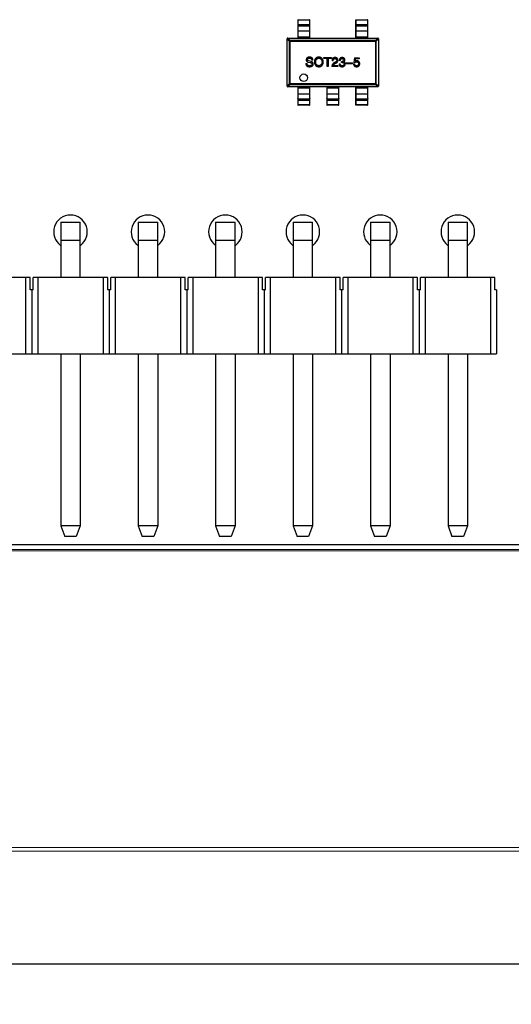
# Model space of a CAD drawing. Header units: inches. Extents: x -39 to 331, y -154 to 45.
# Tile 35 of 120: x 92 to 108, y -109 to -77. Entities that reach past the tile are written whole.
import ezdxf

# ---------------------------------------------------------------- set-up
doc = ezdxf.new("R2010")
doc.units = ezdxf.units.IN
doc.header["$LTSCALE"] = 1.21
doc.header["$MEASUREMENT"] = 0
doc.header["$PDMODE"] = 3
doc.header["$PDSIZE"] = 0.3125
doc.layers.get('0').update_dxf_attribs({"linetype": 'CONTINUOUS'})
doc.layers.get('Defpoints').update_dxf_attribs({"linetype": 'CONTINUOUS'})
doc.layers.add('DIM', color=3, linetype='CONTINUOUS')
doc.styles.get("Standard").update_dxf_attribs({"font": 'txt', "width": 0.8})
doc.dimstyles.get("Standard").update_dxf_attribs({"dimtxt": 0.15625, "dimasz": 0.1875, "dimexe": 0.125, "dimexo": 0.0625, "dimgap": 0.09, "dimtad": 0, "dimtih": 1, "dimtoh": 1, "dimzin": 4, "dimdsep": 46, "dimtxsty": 'Standard', "dimblk": '_FILLED', "dimblk1": '_FILLED', "dimblk2": '_FILLED', "dimcen": 0.09, "dimazin": 1, "dimtp": 0.01, "dimtm": 0.01, "dimtfac": 1, "dimtofl": 0, "dimtmove": 0, "dimatfit": 3, "dimldrblk": '_FILLED', "dimfxl": 1, "dimtolj": 1, "dimtzin": 4, "dimarcsym": 0})

# ---------------------------------------------------------------- blocks, each defined once
blk = doc.blocks.new('_FILLED')
at = {"color": 0, "linetype": 'ByBlock'}
blk.add_solid([(0, 0), (-1, 0.167), (-1, -0.167)], dxfattribs=at)
blk = doc.blocks.new('*D10')
at = {"layer": 'Defpoints', "color": 0}
for p in [(48.559, -90.533), (112.159, -90.533), (112.159, -107.813)]:
    blk.add_point(p, dxfattribs=at)
at = {"layer": 'DIM', "color": 0, "lineweight": -2}
for p, q in [((48.559, -90.596), (48.559, -107.938)), ((112.159, -90.596), (112.159, -107.938)), ((50.059, -107.813), (77.202, -107.813)), ((110.659, -107.813), (83.515, -107.813))]:
    blk.add_line(p, q, dxfattribs=at)
at = {"layer": 'DIM', "color": 0, "lineweight": -2, "xscale": 1.5, "yscale": 1.5, "zscale": 1.5, "rotation": 180}
blk.add_blockref('_FILLED', (48.559, -107.813), dxfattribs=at)
at = {"layer": 'DIM', "color": 0, "lineweight": -2, "xscale": 1.5, "yscale": 1.5, "zscale": 1.5}
blk.add_blockref('_FILLED', (112.159, -107.813), dxfattribs=at)
at = {"layer": 'DIM', "color": 0, "insert": (80.359, -107.813), "char_height": 2, "attachment_point": 5}
blk.add_mtext('\\A1;63.60', dxfattribs=at)

msp = doc.modelspace()

# ---------------------------------------------------------------- linework, layer by layer
at = {"color": 6, "linetype": 'Continuous'}
for p, q in [((101.371, -76.833), (101.371, -77.427)), ((101.371, -76.833), (101.381, -76.833)), ((101.381, -76.823), (101.761, -76.823)), ((101.381, -77.427), (101.381, -76.823)), ((101.381, -76.833), (101.761, -76.833)), ((101.761, -76.823), (101.761, -77.427)), ((101.761, -76.833), (101.771, -76.833)), ((101.771, -77.427), (101.771, -76.833)), ((103.271, -76.833), (103.271, -77.427)), ((103.271, -76.833), (103.281, -76.833)), ((103.281, -76.823), (103.661, -76.823)), ((103.281, -77.427), (103.281, -76.823)), ((103.281, -76.833), (103.661, -76.833)), ((103.661, -76.823), (103.661, -77.427)), ((103.661, -76.833), (103.671, -76.833)), ((103.671, -77.427), (103.671, -76.833)), ((101.381, -76.982), (101.371, -76.983)), ((101.381, -76.982), (101.761, -76.982)), ((101.761, -77.031), (101.381, -77.031)), ((101.761, -77.195), (101.381, -77.195)), ((101.771, -76.983), (101.761, -76.982)), ((103.281, -76.982), (103.271, -76.983)), ((103.281, -76.982), (103.661, -76.982)), ((103.661, -77.031), (103.281, -77.031)), ((103.661, -77.195), (103.281, -77.195)), ((103.671, -76.983), (103.661, -76.982)), ((101.021, -77.451), (101.095, -77.525)), ((101.021, -79.002), (101.021, -77.452)), ((101.046, -77.427), (103.996, -77.427)), ((101.119, -77.501), (101.046, -77.427)), ((103.923, -77.501), (101.119, -77.501)), ((101.119, -78.953), (101.119, -77.501)), ((101.371, -77.388), (101.771, -77.388)), ((103.271, -77.388), (103.671, -77.388)), ((103.997, -77.427), (103.923, -77.501)), ((103.923, -77.501), (103.923, -78.953)), ((103.947, -77.525), (104.021, -77.451)), ((104.021, -77.452), (104.021, -79.002)), ((101.095, -77.525), (103.947, -77.525)), ((101.095, -77.525), (101.095, -78.928)), ((103.947, -78.928), (103.947, -77.525)), ((101.87, -78.148), (101.833, -78.148)), ((102.232, -78.061), (102.475, -78.061)), ((102.232, -78.095), (102.232, -78.061)), ((102.334, -78.095), (102.232, -78.095)), ((102.334, -78.361), (102.334, -78.095)), ((102.475, -78.095), (102.373, -78.095)), ((102.373, -78.095), (102.373, -78.361)), ((102.475, -78.061), (102.475, -78.095)), ((102.769, -78.162), (102.733, -78.162)), ((103.235, -78.072), (103.214, -78.231)), ((103.235, -78.072), (103.388, -78.072)), ((103.252, -78.189), (103.263, -78.108)), ((103.388, -78.108), (103.263, -78.108)), ((103.388, -78.072), (103.388, -78.108)), ((101.639, -78.264), (101.679, -78.264)), ((101.713, -78.217), (101.775, -78.23)), ((101.811, -78.197), (101.726, -78.177)), ((102.373, -78.361), (102.334, -78.361)), ((102.691, -78.361), (102.49, -78.361)), ((102.534, -78.172), (102.496, -78.172)), ((102.531, -78.326), (102.691, -78.326)), ((102.598, -78.221), (102.559, -78.244)), ((102.58, -78.271), (102.611, -78.253)), ((102.691, -78.326), (102.691, -78.361)), ((102.726, -78.271), (102.764, -78.271)), ((102.805, -78.194), (102.825, -78.194)), ((102.805, -78.225), (102.805, -78.194)), ((102.823, -78.225), (102.805, -78.225)), ((102.882, -78.205), (102.882, -78.207)), ((102.961, -78.24), (103.172, -78.24)), ((102.961, -78.271), (102.961, -78.24)), ((103.172, -78.271), (102.961, -78.271)), ((103.172, -78.24), (103.172, -78.271)), ((103.203, -78.287), (103.24, -78.287)), ((103.214, -78.231), (103.245, -78.233)), ((101.095, -78.928), (101.021, -79.002)), ((101.046, -79.027), (101.119, -78.953)), ((103.996, -79.027), (101.046, -79.027)), ((103.947, -78.928), (101.095, -78.928)), ((101.119, -78.953), (103.923, -78.953)), ((101.371, -79.027), (101.371, -79.62)), ((101.771, -79.066), (101.371, -79.066)), ((101.381, -79.63), (101.381, -79.027)), ((101.761, -79.027), (101.761, -79.63)), ((101.771, -79.62), (101.771, -79.027)), ((102.321, -79.027), (102.321, -79.62)), ((102.721, -79.066), (102.321, -79.066)), ((102.331, -79.63), (102.331, -79.027)), ((102.711, -79.027), (102.711, -79.63)), ((102.721, -79.62), (102.721, -79.027)), ((103.271, -79.027), (103.271, -79.62)), ((103.671, -79.066), (103.271, -79.066)), ((103.281, -79.63), (103.281, -79.027)), ((103.661, -79.027), (103.661, -79.63)), ((103.671, -79.62), (103.671, -79.027)), ((103.923, -78.953), (103.997, -79.027)), ((104.021, -79.002), (103.947, -78.928)), ((101.381, -79.258), (101.761, -79.258)), ((101.381, -79.422), (101.761, -79.422)), ((102.331, -79.258), (102.711, -79.258)), ((102.331, -79.422), (102.711, -79.422)), ((103.281, -79.258), (103.661, -79.258)), ((103.281, -79.422), (103.661, -79.422)), ((101.371, -79.471), (101.381, -79.471)), ((101.381, -79.621), (101.371, -79.62)), ((101.761, -79.471), (101.381, -79.471)), ((101.761, -79.621), (101.381, -79.621)), ((101.761, -79.63), (101.381, -79.63)), ((101.761, -79.471), (101.771, -79.471)), ((101.771, -79.62), (101.761, -79.621)), ((102.321, -79.471), (102.331, -79.471)), ((102.331, -79.621), (102.321, -79.62)), ((102.711, -79.471), (102.331, -79.471)), ((102.711, -79.621), (102.331, -79.621)), ((102.711, -79.63), (102.331, -79.63)), ((102.711, -79.471), (102.721, -79.471)), ((102.721, -79.62), (102.711, -79.621)), ((103.271, -79.471), (103.281, -79.471)), ((103.281, -79.621), (103.271, -79.62)), ((103.661, -79.471), (103.281, -79.471)), ((103.661, -79.621), (103.281, -79.621)), ((103.661, -79.63), (103.281, -79.63)), ((103.661, -79.471), (103.671, -79.471)), ((103.671, -79.62), (103.661, -79.621)), ((93.599, -83.463), (94.239, -83.463)), ((93.599, -83.463), (93.599, -85.283)), ((94.239, -85.283), (94.239, -83.463)), ((96.139, -83.463), (96.779, -83.463)), ((96.139, -83.463), (96.139, -85.283)), ((96.779, -85.283), (96.779, -83.463)), ((98.679, -83.463), (99.319, -83.463)), ((98.679, -83.463), (98.679, -85.283)), ((99.319, -85.283), (99.319, -83.463)), ((101.219, -83.463), (101.859, -83.463)), ((101.219, -83.463), (101.219, -85.283)), ((101.859, -85.283), (101.859, -83.463)), ((103.759, -83.463), (104.399, -83.463)), ((103.759, -83.463), (103.759, -85.283)), ((104.399, -85.283), (104.399, -83.463)), ((106.299, -83.463), (106.939, -83.463)), ((106.299, -83.463), (106.299, -85.283)), ((106.939, -85.283), (106.939, -83.463)), ((94.239, -84.063), (93.599, -84.063)), ((96.779, -84.063), (96.139, -84.063)), ((99.319, -84.063), (98.679, -84.063)), ((101.859, -84.063), (101.219, -84.063)), ((104.399, -84.063), (103.759, -84.063)), ((106.939, -84.063), (106.299, -84.063)), ((92.599, -85.283), (90.159, -85.283)), ((92.449, -85.283), (92.449, -87.783)), ((92.599, -85.683), (92.599, -85.283)), ((95.139, -85.283), (92.699, -85.283)), ((92.699, -85.683), (92.699, -85.283)), ((92.849, -85.283), (92.849, -87.783)), ((94.989, -85.283), (94.989, -87.783)), ((95.139, -85.683), (95.139, -85.283)), ((97.679, -85.283), (95.239, -85.283)), ((95.239, -85.683), (95.239, -85.283)), ((95.389, -85.283), (95.389, -87.783)), ((97.529, -85.283), (97.529, -87.783)), ((97.679, -85.683), (97.679, -85.283)), ((100.219, -85.283), (97.779, -85.283)), ((97.779, -85.683), (97.779, -85.283)), ((97.929, -85.283), (97.929, -87.783)), ((100.069, -85.283), (100.069, -87.783)), ((100.219, -85.683), (100.219, -85.283)), ((102.759, -85.283), (100.319, -85.283)), ((100.319, -85.683), (100.319, -85.283)), ((100.469, -85.283), (100.469, -87.783)), ((102.609, -85.283), (102.609, -87.783)), ((102.759, -85.683), (102.759, -85.283)), ((105.299, -85.283), (102.859, -85.283)), ((102.859, -85.683), (102.859, -85.283)), ((103.009, -85.283), (103.009, -87.783)), ((105.149, -85.283), (105.149, -87.783)), ((105.299, -85.683), (105.299, -85.283)), ((107.839, -85.283), (105.399, -85.283)), ((105.399, -85.683), (105.399, -85.283)), ((105.549, -85.283), (105.549, -87.783)), ((107.689, -85.283), (107.689, -87.783)), ((107.839, -85.683), (107.839, -85.283)), ((92.699, -85.683), (92.599, -85.683)), ((92.649, -85.683), (92.649, -87.783)), ((95.239, -85.683), (95.139, -85.683)), ((95.189, -85.683), (95.189, -87.783)), ((97.779, -85.683), (97.679, -85.683)), ((97.729, -85.683), (97.729, -87.783)), ((100.319, -85.683), (100.219, -85.683)), ((100.269, -85.683), (100.269, -87.783)), ((102.859, -85.683), (102.759, -85.683)), ((102.809, -85.683), (102.809, -87.783)), ((105.399, -85.683), (105.299, -85.683)), ((105.349, -85.683), (105.349, -87.783)), ((107.889, -85.683), (107.839, -85.683)), ((107.889, -85.683), (107.889, -87.783)), ((77.409, -87.783), (107.889, -87.783)), ((93.599, -87.783), (93.599, -93.433)), ((94.239, -87.783), (94.239, -93.433)), ((96.139, -87.783), (96.139, -93.433)), ((96.779, -87.783), (96.779, -93.433)), ((98.679, -87.783), (98.679, -93.433)), ((99.319, -87.783), (99.319, -93.433)), ((101.219, -87.783), (101.219, -93.433)), ((101.859, -87.783), (101.859, -93.433)), ((103.759, -87.783), (103.759, -93.433)), ((104.399, -87.783), (104.399, -93.433)), ((106.299, -87.783), (106.299, -93.433)), ((106.939, -87.783), (106.939, -93.433)), ((94.239, -93.433), (93.599, -93.433)), ((93.599, -93.433), (93.729, -93.783)), ((94.239, -93.433), (94.109, -93.783)), ((96.779, -93.433), (96.139, -93.433)), ((96.139, -93.433), (96.269, -93.783)), ((96.779, -93.433), (96.649, -93.783)), ((99.319, -93.433), (98.679, -93.433)), ((98.679, -93.433), (98.809, -93.783)), ((99.319, -93.433), (99.189, -93.783)), ((101.859, -93.433), (101.219, -93.433)), ((101.219, -93.433), (101.349, -93.783)), ((101.859, -93.433), (101.729, -93.783)), ((104.399, -93.433), (103.759, -93.433)), ((103.759, -93.433), (103.889, -93.783)), ((104.399, -93.433), (104.269, -93.783)), ((106.939, -93.433), (106.299, -93.433)), ((106.299, -93.433), (106.429, -93.783)), ((106.939, -93.433), (106.809, -93.783)), ((94.109, -93.783), (93.729, -93.783)), ((96.649, -93.783), (96.269, -93.783)), ((99.189, -93.783), (98.809, -93.783)), ((101.729, -93.783), (101.349, -93.783)), ((104.269, -93.783), (103.889, -93.783)), ((106.809, -93.783), (106.429, -93.783))]:
    msp.add_line(p, q, dxfattribs=at)
at = {"color": 7, "linetype": 'Continuous'}
for p, q in [((28.653, -94.197), (128.153, -94.255)), ((128.125, -94.227), (28.681, -94.169)), ((28.959, -94.033), (127.759, -94.045)), ((128.147, -104.005), (28.647, -103.947)), ((128.261, -104.119), (28.533, -104.061))]:
    msp.add_line(p, q, dxfattribs=at)
at = {"color": 6, "linetype": 'Continuous'}
msp.add_circle((101.569, -78.728), 0.125, dxfattribs=at)
for centre, radius, start, end in [((101.381, -76.833), 0.01, 90, 180), ((101.761, -76.833), 0.01, 0, 90), ((103.281, -76.833), 0.01, 90, 180), ((103.661, -76.833), 0.01, 0, 90), ((101.046, -77.452), 0.025, 90, 180), ((103.996, -77.452), 0.025, 0, 90), ((101.046, -79.002), 0.025, 180, 270), ((103.996, -79.002), 0.025, 270, 0), ((101.381, -79.62), 0.01, 180, 270), ((101.761, -79.62), 0.01, 270, 0), ((102.331, -79.62), 0.01, 180, 270), ((102.711, -79.62), 0.01, 270, 0), ((103.281, -79.62), 0.01, 180, 270), ((103.661, -79.62), 0.01, 270, 0), ((93.919, -83.783), 0.55, 306.3136, 233.6684), ((96.459, -83.783), 0.55, 306.3136, 233.6684), ((98.999, -83.783), 0.55, 306.3136, 233.6684), ((101.539, -83.783), 0.55, 306.3136, 233.6684), ((104.079, -83.783), 0.55, 306.3136, 233.6684), ((106.619, -83.783), 0.55, 306.3136, 233.6684)]:
    msp.add_arc(centre, radius, start, end, dxfattribs=at)
for points, knots in [([(101.371, -77.04), (101.371, -77.039), (101.372, -77.037), (101.374, -77.034), (101.377, -77.032), (101.38, -77.031), (101.381, -77.031)], [0, 0, 0, 0, 0.242809, 0.48985, 0.742832, 1, 1, 1, 1]), ([(101.381, -77.195), (101.38, -77.195), (101.377, -77.196), (101.374, -77.198), (101.372, -77.201), (101.371, -77.203), (101.371, -77.205)], [0, 0, 0, 0, 0.257168, 0.51015, 0.757191, 1, 1, 1, 1]), ([(101.761, -77.031), (101.762, -77.031), (101.765, -77.032), (101.768, -77.034), (101.771, -77.037), (101.771, -77.039), (101.771, -77.04)], [0, 0, 0, 0, 0.257168, 0.51015, 0.757191, 1, 1, 1, 1]), ([(101.771, -77.205), (101.771, -77.203), (101.771, -77.201), (101.768, -77.198), (101.765, -77.196), (101.762, -77.195), (101.761, -77.195)], [0, 0, 0, 0, 0.242809, 0.48985, 0.742832, 1, 1, 1, 1]), ([(103.271, -77.04), (103.271, -77.039), (103.272, -77.037), (103.274, -77.034), (103.277, -77.032), (103.28, -77.031), (103.281, -77.031)], [0, 0, 0, 0, 0.242809, 0.48985, 0.742832, 1, 1, 1, 1]), ([(103.281, -77.195), (103.28, -77.195), (103.277, -77.196), (103.274, -77.198), (103.272, -77.201), (103.271, -77.203), (103.271, -77.205)], [0, 0, 0, 0, 0.257168, 0.51015, 0.757191, 1, 1, 1, 1]), ([(103.661, -77.031), (103.662, -77.031), (103.665, -77.032), (103.668, -77.034), (103.671, -77.037), (103.671, -77.039), (103.671, -77.04)], [0, 0, 0, 0, 0.257168, 0.51015, 0.757191, 1, 1, 1, 1]), ([(103.671, -77.205), (103.671, -77.203), (103.671, -77.201), (103.668, -77.198), (103.665, -77.196), (103.662, -77.195), (103.661, -77.195)], [0, 0, 0, 0, 0.242809, 0.48985, 0.742832, 1, 1, 1, 1]), ([(101.119, -77.501), (101.116, -77.501), (101.11, -77.502), (101.102, -77.508), (101.096, -77.516), (101.095, -77.522), (101.095, -77.525)], [0, 0, 0, 0, 0.248875, 0.5, 0.751125, 1, 1, 1, 1]), ([(103.947, -77.525), (103.947, -77.522), (103.946, -77.516), (103.94, -77.508), (103.932, -77.502), (103.926, -77.501), (103.923, -77.501)], [0, 0, 0, 0, 0.248875, 0.5, 0.751125, 1, 1, 1, 1]), ([(101.754, -78.053), (101.75, -78.053), (101.742, -78.053), (101.731, -78.055), (101.72, -78.057), (101.71, -78.059), (101.701, -78.063), (101.692, -78.067), (101.685, -78.072), (101.678, -78.077), (101.671, -78.083), (101.666, -78.09), (101.661, -78.097), (101.657, -78.106), (101.654, -78.114), (101.652, -78.124), (101.65, -78.134), (101.649, -78.141), (101.649, -78.144)], [0, 0, 0, 0, 0.077604, 0.150579, 0.220083, 0.285578, 0.347594, 0.407359, 0.464757, 0.520774, 0.5761, 0.631449, 0.687327, 0.744836, 0.804268, 0.865895, 0.931164, 1, 1, 1, 1]), ([(101.649, -78.144), (101.649, -78.147), (101.649, -78.151), (101.65, -78.157), (101.651, -78.163), (101.653, -78.169), (101.655, -78.175), (101.658, -78.18), (101.661, -78.185), (101.665, -78.19), (101.669, -78.194), (101.674, -78.198), (101.679, -78.202), (101.685, -78.205), (101.691, -78.209), (101.698, -78.212), (101.705, -78.214), (101.71, -78.216), (101.713, -78.217)], [0, 0, 0, 0, 0.063238, 0.123934, 0.183175, 0.240763, 0.297716, 0.35399, 0.41043, 0.466931, 0.525151, 0.585145, 0.647083, 0.711121, 0.778546, 0.84866, 0.922421, 1, 1, 1, 1]), ([(101.69, -78.14), (101.69, -78.137), (101.69, -78.133), (101.691, -78.128), (101.692, -78.122), (101.694, -78.117), (101.696, -78.113), (101.699, -78.108), (101.703, -78.104), (101.707, -78.101), (101.711, -78.098), (101.716, -78.095), (101.722, -78.093), (101.728, -78.091), (101.735, -78.089), (101.742, -78.088), (101.749, -78.087), (101.755, -78.087), (101.757, -78.087)], [0, 0, 0, 0, 0.06343, 0.124222, 0.181144, 0.236526, 0.290131, 0.343393, 0.396288, 0.450954, 0.506479, 0.565175, 0.627059, 0.692946, 0.76251, 0.836996, 0.915797, 1, 1, 1, 1]), ([(101.726, -78.177), (101.723, -78.177), (101.718, -78.176), (101.71, -78.173), (101.704, -78.17), (101.699, -78.166), (101.695, -78.16), (101.692, -78.154), (101.69, -78.147), (101.69, -78.142), (101.69, -78.14)], [0, 0, 0, 0, 0.148023, 0.281917, 0.403558, 0.517739, 0.629599, 0.744162, 0.865862, 1, 1, 1, 1]), ([(101.87, -78.148), (101.87, -78.144), (101.87, -78.136), (101.868, -78.126), (101.865, -78.116), (101.862, -78.106), (101.858, -78.098), (101.853, -78.09), (101.847, -78.083), (101.84, -78.076), (101.832, -78.071), (101.823, -78.066), (101.814, -78.062), (101.803, -78.058), (101.792, -78.056), (101.78, -78.054), (101.767, -78.053), (101.759, -78.053), (101.754, -78.053)], [0, 0, 0, 0, 0.067746, 0.131468, 0.192012, 0.249947, 0.305924, 0.360562, 0.415062, 0.46941, 0.524967, 0.582613, 0.642659, 0.706195, 0.77304, 0.844305, 0.919608, 1, 1, 1, 1]), ([(101.757, -78.087), (101.76, -78.087), (101.766, -78.088), (101.774, -78.089), (101.782, -78.09), (101.789, -78.092), (101.796, -78.094), (101.802, -78.097), (101.807, -78.1), (101.812, -78.104), (101.817, -78.108), (101.821, -78.112), (101.824, -78.117), (101.827, -78.122), (101.829, -78.128), (101.831, -78.134), (101.832, -78.141), (101.832, -78.145), (101.833, -78.148)], [0, 0, 0, 0, 0.080942, 0.15724, 0.229821, 0.297692, 0.36242, 0.423911, 0.482196, 0.539298, 0.594482, 0.64892, 0.70322, 0.758404, 0.815258, 0.874182, 0.93522, 1, 1, 1, 1]), ([(102.063, -78.053), (102.058, -78.053), (102.047, -78.053), (102.031, -78.056), (102.016, -78.059), (102.002, -78.064), (101.989, -78.069), (101.977, -78.076), (101.966, -78.084), (101.956, -78.094), (101.948, -78.105), (101.94, -78.116), (101.933, -78.129), (101.928, -78.143), (101.923, -78.159), (101.92, -78.175), (101.917, -78.193), (101.916, -78.205), (101.916, -78.212)], [0, 0, 0, 0, 0.069152, 0.134813, 0.197211, 0.256568, 0.314021, 0.370015, 0.425333, 0.480469, 0.536197, 0.593559, 0.65308, 0.715045, 0.780396, 0.8495, 0.922535, 1, 1, 1, 1]), ([(101.958, -78.212), (101.959, -78.207), (101.959, -78.197), (101.961, -78.184), (101.963, -78.171), (101.966, -78.159), (101.97, -78.148), (101.975, -78.138), (101.981, -78.129), (101.987, -78.121), (101.994, -78.113), (102.002, -78.107), (102.01, -78.101), (102.019, -78.097), (102.029, -78.093), (102.04, -78.09), (102.051, -78.088), (102.059, -78.087), (102.063, -78.087)], [0, 0, 0, 0, 0.079527, 0.154518, 0.225493, 0.292262, 0.355914, 0.416367, 0.47473, 0.531171, 0.586124, 0.640791, 0.696133, 0.751962, 0.809861, 0.870342, 0.93333, 1, 1, 1, 1]), ([(102.209, -78.212), (102.209, -78.205), (102.208, -78.193), (102.205, -78.176), (102.201, -78.159), (102.197, -78.144), (102.191, -78.13), (102.184, -78.117), (102.177, -78.105), (102.168, -78.095), (102.158, -78.085), (102.148, -78.077), (102.136, -78.07), (102.123, -78.064), (102.11, -78.059), (102.095, -78.056), (102.08, -78.054), (102.069, -78.053), (102.063, -78.053)], [0, 0, 0, 0, 0.077567, 0.150676, 0.219857, 0.285465, 0.347921, 0.407823, 0.465422, 0.52175, 0.577087, 0.632521, 0.688224, 0.745558, 0.804966, 0.866649, 0.931596, 1, 1, 1, 1]), ([(102.063, -78.087), (102.067, -78.087), (102.075, -78.088), (102.086, -78.09), (102.097, -78.093), (102.107, -78.097), (102.116, -78.102), (102.124, -78.108), (102.132, -78.114), (102.139, -78.121), (102.145, -78.13), (102.151, -78.139), (102.155, -78.149), (102.159, -78.16), (102.163, -78.172), (102.165, -78.184), (102.167, -78.198), (102.168, -78.207), (102.168, -78.212)], [0, 0, 0, 0, 0.066185, 0.128757, 0.188826, 0.247016, 0.303201, 0.358331, 0.413554, 0.469092, 0.525618, 0.584057, 0.64487, 0.708721, 0.775674, 0.846303, 0.920903, 1, 1, 1, 1]), ([(102.598, -78.066), (102.594, -78.066), (102.586, -78.066), (102.575, -78.068), (102.564, -78.07), (102.554, -78.073), (102.545, -78.077), (102.537, -78.082), (102.529, -78.088), (102.522, -78.094), (102.516, -78.101), (102.511, -78.109), (102.507, -78.118), (102.503, -78.127), (102.5, -78.137), (102.498, -78.148), (102.497, -78.16), (102.496, -78.168), (102.496, -78.172)], [0, 0, 0, 0, 0.07282, 0.141057, 0.2062, 0.267672, 0.326735, 0.383519, 0.439188, 0.494454, 0.549628, 0.605958, 0.66397, 0.72402, 0.787502, 0.854127, 0.925065, 1, 1, 1, 1]), ([(102.534, -78.172), (102.534, -78.169), (102.534, -78.164), (102.535, -78.156), (102.536, -78.148), (102.538, -78.141), (102.54, -78.134), (102.543, -78.128), (102.546, -78.123), (102.55, -78.118), (102.553, -78.114), (102.558, -78.11), (102.563, -78.107), (102.568, -78.105), (102.574, -78.103), (102.58, -78.101), (102.586, -78.1), (102.591, -78.1), (102.593, -78.1)], [0, 0, 0, 0, 0.082594, 0.15978, 0.232961, 0.301462, 0.365595, 0.426678, 0.484662, 0.540809, 0.595146, 0.648401, 0.702272, 0.757102, 0.813447, 0.872233, 0.934055, 1, 1, 1, 1]), ([(102.593, -78.1), (102.595, -78.1), (102.6, -78.101), (102.606, -78.101), (102.612, -78.102), (102.618, -78.104), (102.623, -78.106), (102.627, -78.108), (102.632, -78.111), (102.636, -78.114), (102.639, -78.118), (102.642, -78.121), (102.645, -78.126), (102.647, -78.13), (102.649, -78.135), (102.651, -78.141), (102.652, -78.147), (102.652, -78.151), (102.652, -78.153)], [0, 0, 0, 0, 0.076112, 0.148436, 0.216883, 0.281466, 0.34298, 0.402356, 0.459881, 0.51546, 0.571111, 0.62658, 0.683162, 0.741007, 0.801404, 0.863825, 0.930544, 1, 1, 1, 1]), ([(102.691, -78.154), (102.691, -78.151), (102.691, -78.144), (102.689, -78.135), (102.687, -78.126), (102.684, -78.117), (102.68, -78.11), (102.676, -78.103), (102.671, -78.096), (102.666, -78.09), (102.659, -78.085), (102.653, -78.08), (102.645, -78.076), (102.637, -78.073), (102.628, -78.07), (102.619, -78.068), (102.609, -78.067), (102.602, -78.066), (102.598, -78.066)], [0, 0, 0, 0, 0.070688, 0.137741, 0.201612, 0.262778, 0.321223, 0.378455, 0.434411, 0.490146, 0.546362, 0.603392, 0.662208, 0.723401, 0.787372, 0.85442, 0.925153, 1, 1, 1, 1]), ([(102.652, -78.153), (102.652, -78.154), (102.652, -78.157), (102.652, -78.162), (102.651, -78.167), (102.65, -78.172), (102.648, -78.176), (102.646, -78.181), (102.643, -78.185), (102.64, -78.19), (102.637, -78.194), (102.632, -78.198), (102.628, -78.202), (102.623, -78.206), (102.617, -78.21), (102.611, -78.214), (102.605, -78.218), (102.6, -78.22), (102.598, -78.221)], [0, 0, 0, 0, 0.052237, 0.103888, 0.155485, 0.207395, 0.259864, 0.31356, 0.369176, 0.4266, 0.486836, 0.550048, 0.61567, 0.685271, 0.75824, 0.834614, 0.915635, 1, 1, 1, 1]), ([(102.611, -78.253), (102.614, -78.251), (102.621, -78.248), (102.631, -78.243), (102.639, -78.238), (102.647, -78.233), (102.655, -78.227), (102.662, -78.221), (102.668, -78.215), (102.673, -78.209), (102.678, -78.203), (102.682, -78.197), (102.685, -78.19), (102.688, -78.183), (102.69, -78.176), (102.691, -78.169), (102.692, -78.162), (102.691, -78.157), (102.691, -78.154)], [0, 0, 0, 0, 0.082731, 0.161257, 0.236138, 0.307554, 0.375712, 0.440848, 0.502916, 0.562567, 0.619798, 0.675716, 0.73039, 0.78386, 0.837315, 0.890547, 0.944917, 1, 1, 1, 1]), ([(102.828, -78.066), (102.824, -78.066), (102.817, -78.066), (102.806, -78.068), (102.796, -78.069), (102.787, -78.072), (102.778, -78.076), (102.771, -78.08), (102.764, -78.085), (102.757, -78.091), (102.752, -78.097), (102.747, -78.104), (102.743, -78.112), (102.739, -78.121), (102.736, -78.13), (102.734, -78.14), (102.733, -78.151), (102.733, -78.159), (102.733, -78.162)], [0, 0, 0, 0, 0.073232, 0.142595, 0.207997, 0.270074, 0.329156, 0.386529, 0.441846, 0.496976, 0.551877, 0.607941, 0.665637, 0.725446, 0.788542, 0.855101, 0.925196, 1, 1, 1, 1]), ([(102.769, -78.162), (102.769, -78.16), (102.769, -78.155), (102.77, -78.148), (102.771, -78.141), (102.773, -78.135), (102.775, -78.13), (102.778, -78.125), (102.781, -78.12), (102.784, -78.116), (102.788, -78.112), (102.792, -78.109), (102.797, -78.106), (102.802, -78.104), (102.807, -78.102), (102.813, -78.101), (102.82, -78.1), (102.824, -78.1), (102.826, -78.1)], [0, 0, 0, 0, 0.078134, 0.15164, 0.221358, 0.286689, 0.348614, 0.407697, 0.464247, 0.520153, 0.574432, 0.629291, 0.684538, 0.742032, 0.801329, 0.863637, 0.930123, 1, 1, 1, 1]), ([(102.88, -78.146), (102.88, -78.148), (102.88, -78.152), (102.879, -78.157), (102.878, -78.162), (102.876, -78.166), (102.874, -78.17), (102.872, -78.174), (102.869, -78.178), (102.866, -78.181), (102.862, -78.184), (102.858, -78.186), (102.853, -78.188), (102.848, -78.19), (102.843, -78.192), (102.837, -78.193), (102.831, -78.193), (102.827, -78.194), (102.825, -78.194)], [0, 0, 0, 0, 0.067741, 0.131599, 0.192143, 0.249977, 0.306453, 0.361639, 0.416449, 0.471489, 0.527582, 0.584873, 0.644974, 0.70814, 0.77492, 0.845909, 0.920585, 1, 1, 1, 1]), ([(102.826, -78.1), (102.828, -78.1), (102.832, -78.1), (102.838, -78.101), (102.844, -78.102), (102.849, -78.104), (102.853, -78.105), (102.858, -78.107), (102.862, -78.11), (102.865, -78.112), (102.868, -78.115), (102.871, -78.119), (102.874, -78.123), (102.876, -78.127), (102.877, -78.131), (102.879, -78.136), (102.88, -78.141), (102.88, -78.144), (102.88, -78.146)], [0, 0, 0, 0, 0.078051, 0.151197, 0.220412, 0.286742, 0.34933, 0.409464, 0.467368, 0.52298, 0.578639, 0.633998, 0.690142, 0.746855, 0.805868, 0.867776, 0.932345, 1, 1, 1, 1]), ([(102.918, -78.143), (102.918, -78.14), (102.917, -78.134), (102.916, -78.126), (102.913, -78.118), (102.911, -78.11), (102.907, -78.104), (102.903, -78.097), (102.898, -78.092), (102.893, -78.087), (102.887, -78.082), (102.88, -78.078), (102.873, -78.075), (102.865, -78.072), (102.857, -78.069), (102.848, -78.068), (102.838, -78.066), (102.831, -78.066), (102.828, -78.066)], [0, 0, 0, 0, 0.067521, 0.132139, 0.193339, 0.252064, 0.309083, 0.364848, 0.420021, 0.475612, 0.532002, 0.589602, 0.649896, 0.712634, 0.778603, 0.848416, 0.922155, 1, 1, 1, 1]), ([(102.882, -78.205), (102.885, -78.204), (102.89, -78.201), (102.898, -78.195), (102.904, -78.189), (102.909, -78.181), (102.913, -78.173), (102.916, -78.164), (102.918, -78.154), (102.918, -78.146), (102.918, -78.143)], [0, 0, 0, 0, 0.125227, 0.244792, 0.361427, 0.478215, 0.59667, 0.722058, 0.856314, 1, 1, 1, 1]), ([(101.639, -78.264), (101.639, -78.268), (101.639, -78.276), (101.64, -78.288), (101.643, -78.298), (101.646, -78.308), (101.65, -78.317), (101.656, -78.326), (101.663, -78.333), (101.668, -78.337), (101.67, -78.34)], [0, 0, 0, 0, 0.144278, 0.280018, 0.408467, 0.530887, 0.648749, 0.76463, 0.881475, 1, 1, 1, 1]), ([(101.67, -78.34), (101.673, -78.342), (101.677, -78.346), (101.686, -78.351), (101.695, -78.356), (101.706, -78.359), (101.718, -78.362), (101.731, -78.364), (101.745, -78.366), (101.755, -78.366), (101.761, -78.366)], [0, 0, 0, 0, 0.09804, 0.200818, 0.309803, 0.427378, 0.554601, 0.691373, 0.839613, 1, 1, 1, 1]), ([(101.761, -78.335), (101.757, -78.334), (101.751, -78.334), (101.742, -78.333), (101.733, -78.332), (101.725, -78.33), (101.718, -78.327), (101.711, -78.324), (101.705, -78.32), (101.7, -78.316), (101.695, -78.312), (101.691, -78.306), (101.687, -78.301), (101.684, -78.294), (101.682, -78.287), (101.68, -78.28), (101.679, -78.272), (101.679, -78.267), (101.679, -78.264)], [0, 0, 0, 0, 0.079335, 0.15404, 0.224955, 0.291021, 0.353982, 0.414027, 0.47178, 0.527247, 0.581879, 0.636096, 0.691322, 0.747597, 0.806328, 0.867466, 0.932039, 1, 1, 1, 1]), ([(101.761, -78.366), (101.765, -78.366), (101.774, -78.365), (101.788, -78.364), (101.8, -78.362), (101.811, -78.359), (101.822, -78.356), (101.832, -78.352), (101.84, -78.348), (101.848, -78.343), (101.855, -78.337), (101.861, -78.33), (101.866, -78.323), (101.871, -78.316), (101.874, -78.307), (101.877, -78.298), (101.878, -78.289), (101.878, -78.282), (101.879, -78.279)], [0, 0, 0, 0, 0.08539, 0.165926, 0.241159, 0.312046, 0.378904, 0.441563, 0.500906, 0.55769, 0.612, 0.665045, 0.717904, 0.770385, 0.824307, 0.880048, 0.938483, 1, 1, 1, 1]), ([(101.841, -78.284), (101.841, -78.286), (101.841, -78.29), (101.839, -78.295), (101.838, -78.301), (101.835, -78.305), (101.832, -78.31), (101.829, -78.314), (101.825, -78.318), (101.82, -78.321), (101.815, -78.324), (101.809, -78.327), (101.802, -78.329), (101.795, -78.331), (101.787, -78.332), (101.779, -78.334), (101.77, -78.334), (101.764, -78.335), (101.761, -78.335)], [0, 0, 0, 0, 0.05617, 0.109836, 0.161504, 0.212099, 0.262487, 0.313111, 0.36568, 0.419737, 0.477556, 0.53817, 0.603387, 0.672532, 0.746929, 0.825941, 0.910245, 1, 1, 1, 1]), ([(101.775, -78.23), (101.778, -78.23), (101.784, -78.231), (101.792, -78.233), (101.799, -78.235), (101.806, -78.238), (101.813, -78.24), (101.818, -78.243), (101.823, -78.246), (101.828, -78.25), (101.832, -78.253), (101.835, -78.257), (101.837, -78.261), (101.839, -78.265), (101.841, -78.269), (101.841, -78.274), (101.841, -78.279), (101.841, -78.282), (101.841, -78.284)], [0, 0, 0, 0, 0.0932, 0.181198, 0.26306, 0.339627, 0.41092, 0.477479, 0.538825, 0.596824, 0.650619, 0.702235, 0.751666, 0.79967, 0.847759, 0.896274, 0.946739, 1, 1, 1, 1]), ([(101.879, -78.279), (101.879, -78.276), (101.878, -78.271), (101.878, -78.263), (101.876, -78.256), (101.874, -78.249), (101.872, -78.243), (101.869, -78.237), (101.866, -78.231), (101.862, -78.225), (101.857, -78.221), (101.852, -78.216), (101.847, -78.212), (101.841, -78.208), (101.834, -78.205), (101.827, -78.202), (101.819, -78.199), (101.814, -78.198), (101.811, -78.197)], [0, 0, 0, 0, 0.069111, 0.134881, 0.198727, 0.259407, 0.319007, 0.377056, 0.434317, 0.491571, 0.548636, 0.606792, 0.666243, 0.727818, 0.791484, 0.858071, 0.927249, 1, 1, 1, 1]), ([(101.916, -78.212), (101.916, -78.218), (101.917, -78.229), (101.92, -78.246), (101.924, -78.262), (101.928, -78.277), (101.934, -78.291), (101.941, -78.303), (101.949, -78.315), (101.957, -78.325), (101.967, -78.334), (101.978, -78.342), (101.99, -78.349), (102.002, -78.355), (102.016, -78.359), (102.031, -78.363), (102.047, -78.365), (102.058, -78.365), (102.063, -78.366)], [0, 0, 0, 0, 0.075921, 0.147605, 0.21565, 0.280144, 0.341762, 0.400894, 0.458022, 0.514147, 0.569605, 0.625256, 0.681857, 0.740217, 0.800617, 0.86368, 0.930079, 1, 1, 1, 1]), ([(102.063, -78.333), (102.059, -78.333), (102.051, -78.332), (102.04, -78.33), (102.029, -78.327), (102.019, -78.324), (102.01, -78.319), (102.002, -78.314), (101.994, -78.307), (101.987, -78.3), (101.981, -78.292), (101.975, -78.283), (101.971, -78.273), (101.966, -78.263), (101.963, -78.251), (101.961, -78.239), (101.959, -78.226), (101.959, -78.216), (101.958, -78.212)], [0, 0, 0, 0, 0.06765, 0.131591, 0.192902, 0.251442, 0.307964, 0.363592, 0.418442, 0.47374, 0.529963, 0.587768, 0.647917, 0.710953, 0.777434, 0.847168, 0.921622, 1, 1, 1, 1]), ([(102.063, -78.366), (102.069, -78.365), (102.08, -78.365), (102.095, -78.363), (102.11, -78.359), (102.123, -78.355), (102.136, -78.349), (102.148, -78.342), (102.158, -78.334), (102.168, -78.325), (102.177, -78.315), (102.184, -78.303), (102.191, -78.291), (102.197, -78.277), (102.201, -78.262), (102.205, -78.246), (102.208, -78.229), (102.209, -78.218), (102.209, -78.212)], [0, 0, 0, 0, 0.069543, 0.135551, 0.198218, 0.258467, 0.316451, 0.372703, 0.428457, 0.483848, 0.539952, 0.597251, 0.656588, 0.718448, 0.783219, 0.851581, 0.92366, 1, 1, 1, 1]), ([(102.168, -78.212), (102.168, -78.216), (102.167, -78.225), (102.165, -78.238), (102.163, -78.251), (102.159, -78.262), (102.155, -78.273), (102.151, -78.282), (102.145, -78.291), (102.139, -78.299), (102.132, -78.307), (102.124, -78.313), (102.116, -78.318), (102.107, -78.323), (102.097, -78.327), (102.086, -78.33), (102.075, -78.332), (102.067, -78.333), (102.063, -78.333)], [0, 0, 0, 0, 0.077942, 0.152007, 0.221727, 0.288073, 0.351, 0.411526, 0.469701, 0.526016, 0.581668, 0.637084, 0.692684, 0.749573, 0.808409, 0.869306, 0.932836, 1, 1, 1, 1]), ([(102.559, -78.244), (102.556, -78.246), (102.55, -78.249), (102.543, -78.254), (102.536, -78.259), (102.529, -78.265), (102.523, -78.271), (102.517, -78.278), (102.512, -78.284), (102.508, -78.292), (102.504, -78.299), (102.5, -78.307), (102.497, -78.315), (102.495, -78.323), (102.493, -78.332), (102.491, -78.342), (102.49, -78.351), (102.49, -78.358), (102.49, -78.361)], [0, 0, 0, 0, 0.065828, 0.130094, 0.192451, 0.254037, 0.313974, 0.373757, 0.433048, 0.492243, 0.551902, 0.611758, 0.672678, 0.734814, 0.798569, 0.863693, 0.930488, 1, 1, 1, 1]), ([(102.531, -78.326), (102.531, -78.324), (102.532, -78.319), (102.536, -78.311), (102.54, -78.304), (102.546, -78.297), (102.552, -78.29), (102.56, -78.283), (102.57, -78.277), (102.576, -78.273), (102.58, -78.271)], [0, 0, 0, 0, 0.103034, 0.208166, 0.318255, 0.434664, 0.559728, 0.695394, 0.841708, 1, 1, 1, 1]), ([(102.726, -78.271), (102.726, -78.273), (102.727, -78.279), (102.727, -78.286), (102.728, -78.294), (102.73, -78.301), (102.731, -78.307), (102.733, -78.313), (102.735, -78.319), (102.738, -78.325), (102.741, -78.33), (102.744, -78.335), (102.748, -78.339), (102.752, -78.343), (102.756, -78.347), (102.76, -78.35), (102.765, -78.353), (102.769, -78.355), (102.77, -78.356)], [0, 0, 0, 0, 0.078937, 0.154495, 0.226898, 0.296844, 0.363348, 0.427781, 0.48946, 0.549586, 0.607902, 0.664733, 0.720805, 0.776157, 0.831175, 0.886736, 0.943094, 1, 1, 1, 1]), ([(102.826, -78.336), (102.824, -78.336), (102.819, -78.336), (102.812, -78.335), (102.806, -78.334), (102.8, -78.332), (102.794, -78.33), (102.789, -78.327), (102.784, -78.324), (102.78, -78.32), (102.777, -78.316), (102.773, -78.311), (102.771, -78.305), (102.768, -78.299), (102.766, -78.293), (102.765, -78.286), (102.764, -78.278), (102.764, -78.273), (102.764, -78.271)], [0, 0, 0, 0, 0.071272, 0.13882, 0.201858, 0.262757, 0.320043, 0.376709, 0.431462, 0.486034, 0.541209, 0.597703, 0.65589, 0.717768, 0.782056, 0.850407, 0.92277, 1, 1, 1, 1]), ([(102.77, -78.356), (102.772, -78.357), (102.776, -78.358), (102.781, -78.36), (102.787, -78.362), (102.794, -78.363), (102.801, -78.364), (102.808, -78.365), (102.816, -78.366), (102.822, -78.366), (102.825, -78.366)], [0, 0, 0, 0, 0.101955, 0.208983, 0.322698, 0.44339, 0.570851, 0.70629, 0.84885, 1, 1, 1, 1]), ([(102.823, -78.225), (102.826, -78.225), (102.831, -78.225), (102.839, -78.226), (102.846, -78.227), (102.852, -78.228), (102.858, -78.23), (102.864, -78.232), (102.869, -78.235), (102.873, -78.238), (102.877, -78.242), (102.881, -78.246), (102.884, -78.25), (102.886, -78.255), (102.888, -78.261), (102.889, -78.266), (102.89, -78.272), (102.89, -78.277), (102.89, -78.279)], [0, 0, 0, 0, 0.082495, 0.159728, 0.232496, 0.300725, 0.365163, 0.425859, 0.483728, 0.538892, 0.592921, 0.646195, 0.699968, 0.754746, 0.811387, 0.870806, 0.933482, 1, 1, 1, 1]), ([(102.825, -78.366), (102.829, -78.366), (102.837, -78.365), (102.848, -78.364), (102.859, -78.362), (102.869, -78.359), (102.879, -78.356), (102.887, -78.351), (102.895, -78.347), (102.902, -78.341), (102.908, -78.335), (102.914, -78.328), (102.919, -78.321), (102.923, -78.313), (102.926, -78.304), (102.929, -78.295), (102.93, -78.285), (102.931, -78.278), (102.931, -78.274)], [0, 0, 0, 0, 0.078078, 0.151942, 0.221594, 0.28726, 0.350176, 0.409768, 0.467648, 0.523784, 0.578904, 0.634014, 0.689819, 0.746826, 0.805875, 0.867063, 0.931764, 1, 1, 1, 1]), ([(102.89, -78.279), (102.89, -78.281), (102.89, -78.285), (102.889, -78.292), (102.887, -78.297), (102.885, -78.303), (102.883, -78.308), (102.88, -78.312), (102.876, -78.317), (102.873, -78.32), (102.868, -78.324), (102.864, -78.327), (102.858, -78.329), (102.853, -78.332), (102.847, -78.333), (102.84, -78.335), (102.833, -78.336), (102.829, -78.336), (102.826, -78.336)], [0, 0, 0, 0, 0.068514, 0.133941, 0.195994, 0.255362, 0.312994, 0.369441, 0.424687, 0.480522, 0.537148, 0.594801, 0.654411, 0.716817, 0.781981, 0.850498, 0.923306, 1, 1, 1, 1]), ([(102.931, -78.274), (102.931, -78.272), (102.931, -78.268), (102.93, -78.262), (102.93, -78.256), (102.928, -78.25), (102.926, -78.245), (102.924, -78.24), (102.922, -78.235), (102.919, -78.231), (102.916, -78.227), (102.912, -78.223), (102.908, -78.22), (102.903, -78.216), (102.899, -78.214), (102.893, -78.211), (102.888, -78.209), (102.884, -78.207), (102.882, -78.207)], [0, 0, 0, 0, 0.071215, 0.138707, 0.20396, 0.266995, 0.327734, 0.387609, 0.445602, 0.503345, 0.561136, 0.618597, 0.677672, 0.738255, 0.799989, 0.863961, 0.930555, 1, 1, 1, 1]), ([(103.203, -78.287), (103.203, -78.29), (103.204, -78.296), (103.206, -78.305), (103.208, -78.313), (103.211, -78.321), (103.215, -78.328), (103.22, -78.334), (103.225, -78.34), (103.23, -78.345), (103.237, -78.35), (103.244, -78.354), (103.251, -78.358), (103.259, -78.36), (103.268, -78.363), (103.277, -78.364), (103.287, -78.365), (103.294, -78.366), (103.298, -78.366)], [0, 0, 0, 0, 0.068545, 0.133544, 0.19542, 0.255245, 0.312812, 0.36916, 0.424791, 0.480307, 0.536971, 0.594633, 0.654367, 0.716937, 0.782022, 0.850991, 0.92325, 1, 1, 1, 1]), ([(103.304, -78.338), (103.302, -78.338), (103.297, -78.338), (103.291, -78.337), (103.285, -78.336), (103.279, -78.335), (103.273, -78.333), (103.268, -78.331), (103.264, -78.328), (103.259, -78.325), (103.256, -78.322), (103.252, -78.318), (103.249, -78.314), (103.247, -78.309), (103.244, -78.304), (103.243, -78.299), (103.241, -78.293), (103.241, -78.289), (103.24, -78.287)], [0, 0, 0, 0, 0.076648, 0.148913, 0.217705, 0.28283, 0.345406, 0.405074, 0.462929, 0.519315, 0.57498, 0.630645, 0.68742, 0.745021, 0.804689, 0.866635, 0.93176, 1, 1, 1, 1]), ([(103.245, -78.233), (103.247, -78.231), (103.25, -78.226), (103.256, -78.221), (103.263, -78.216), (103.27, -78.212), (103.277, -78.209), (103.285, -78.207), (103.293, -78.205), (103.298, -78.205), (103.301, -78.205)], [0, 0, 0, 0, 0.132471, 0.259199, 0.382453, 0.502638, 0.622849, 0.744865, 0.870389, 1, 1, 1, 1]), ([(103.307, -78.171), (103.305, -78.171), (103.3, -78.171), (103.292, -78.172), (103.285, -78.173), (103.278, -78.175), (103.271, -78.178), (103.264, -78.181), (103.258, -78.184), (103.254, -78.187), (103.252, -78.189)], [0, 0, 0, 0, 0.129488, 0.255609, 0.38009, 0.502685, 0.625504, 0.749031, 0.873124, 1, 1, 1, 1]), ([(103.298, -78.366), (103.302, -78.366), (103.31, -78.365), (103.321, -78.364), (103.332, -78.362), (103.342, -78.359), (103.352, -78.356), (103.36, -78.351), (103.368, -78.346), (103.376, -78.34), (103.382, -78.333), (103.388, -78.326), (103.393, -78.318), (103.397, -78.309), (103.4, -78.299), (103.403, -78.289), (103.405, -78.277), (103.405, -78.27), (103.406, -78.266)], [0, 0, 0, 0, 0.074337, 0.144658, 0.211298, 0.274399, 0.334717, 0.392948, 0.449757, 0.505394, 0.56075, 0.616858, 0.674126, 0.733366, 0.795021, 0.859694, 0.927941, 1, 1, 1, 1]), ([(103.301, -78.205), (103.303, -78.205), (103.308, -78.206), (103.315, -78.207), (103.322, -78.208), (103.328, -78.21), (103.333, -78.213), (103.338, -78.216), (103.343, -78.219), (103.347, -78.223), (103.351, -78.227), (103.354, -78.232), (103.357, -78.238), (103.36, -78.243), (103.362, -78.249), (103.363, -78.256), (103.364, -78.263), (103.365, -78.268), (103.365, -78.271)], [0, 0, 0, 0, 0.071832, 0.140066, 0.204455, 0.266341, 0.32589, 0.383089, 0.439379, 0.495454, 0.551183, 0.608094, 0.666555, 0.726952, 0.789772, 0.856464, 0.926451, 1, 1, 1, 1]), ([(103.365, -78.271), (103.365, -78.273), (103.364, -78.278), (103.363, -78.285), (103.361, -78.292), (103.359, -78.298), (103.357, -78.304), (103.354, -78.309), (103.351, -78.314), (103.347, -78.319), (103.343, -78.323), (103.339, -78.326), (103.334, -78.329), (103.329, -78.332), (103.323, -78.334), (103.317, -78.336), (103.311, -78.337), (103.306, -78.338), (103.304, -78.338)], [0, 0, 0, 0, 0.076076, 0.147929, 0.216494, 0.28139, 0.343555, 0.403665, 0.461756, 0.518574, 0.57465, 0.630617, 0.687539, 0.745203, 0.805007, 0.867454, 0.932274, 1, 1, 1, 1]), ([(103.406, -78.266), (103.405, -78.262), (103.405, -78.255), (103.403, -78.245), (103.4, -78.236), (103.397, -78.227), (103.394, -78.219), (103.389, -78.212), (103.384, -78.205), (103.378, -78.198), (103.371, -78.193), (103.364, -78.188), (103.356, -78.183), (103.348, -78.179), (103.339, -78.176), (103.329, -78.174), (103.318, -78.172), (103.311, -78.171), (103.307, -78.171)], [0, 0, 0, 0, 0.070056, 0.136784, 0.200181, 0.261459, 0.320361, 0.377607, 0.434201, 0.490556, 0.547297, 0.604711, 0.66384, 0.725285, 0.788826, 0.855809, 0.925831, 1, 1, 1, 1]), ([(101.095, -78.928), (101.095, -78.932), (101.096, -78.938), (101.102, -78.946), (101.11, -78.951), (101.116, -78.953), (101.119, -78.953)], [0, 0, 0, 0, 0.248875, 0.5, 0.751125, 1, 1, 1, 1]), ([(103.923, -78.953), (103.926, -78.953), (103.932, -78.951), (103.94, -78.946), (103.946, -78.938), (103.947, -78.932), (103.947, -78.928)], [0, 0, 0, 0, 0.248875, 0.5, 0.751125, 1, 1, 1, 1]), ([(101.371, -79.249), (101.371, -79.25), (101.372, -79.253), (101.374, -79.256), (101.377, -79.258), (101.38, -79.258), (101.381, -79.258)], [0, 0, 0, 0, 0.242809, 0.48985, 0.742832, 1, 1, 1, 1]), ([(101.381, -79.422), (101.38, -79.422), (101.377, -79.422), (101.374, -79.42), (101.372, -79.417), (101.371, -79.414), (101.371, -79.413)], [0, 0, 0, 0, 0.257168, 0.51015, 0.757191, 1, 1, 1, 1]), ([(101.761, -79.258), (101.762, -79.258), (101.765, -79.258), (101.768, -79.256), (101.771, -79.253), (101.771, -79.25), (101.771, -79.249)], [0, 0, 0, 0, 0.257168, 0.51015, 0.757191, 1, 1, 1, 1]), ([(101.771, -79.413), (101.771, -79.414), (101.771, -79.417), (101.768, -79.42), (101.765, -79.422), (101.762, -79.422), (101.761, -79.422)], [0, 0, 0, 0, 0.242809, 0.48985, 0.742832, 1, 1, 1, 1]), ([(102.321, -79.249), (102.321, -79.25), (102.322, -79.253), (102.324, -79.256), (102.327, -79.258), (102.33, -79.258), (102.331, -79.258)], [0, 0, 0, 0, 0.242809, 0.48985, 0.742832, 1, 1, 1, 1]), ([(102.331, -79.422), (102.33, -79.422), (102.327, -79.422), (102.324, -79.42), (102.322, -79.417), (102.321, -79.414), (102.321, -79.413)], [0, 0, 0, 0, 0.257168, 0.51015, 0.757191, 1, 1, 1, 1]), ([(102.711, -79.258), (102.712, -79.258), (102.715, -79.258), (102.718, -79.256), (102.721, -79.253), (102.721, -79.25), (102.721, -79.249)], [0, 0, 0, 0, 0.257168, 0.51015, 0.757191, 1, 1, 1, 1]), ([(102.721, -79.413), (102.721, -79.414), (102.721, -79.417), (102.718, -79.42), (102.715, -79.422), (102.712, -79.422), (102.711, -79.422)], [0, 0, 0, 0, 0.242809, 0.48985, 0.742832, 1, 1, 1, 1]), ([(103.271, -79.249), (103.271, -79.25), (103.272, -79.253), (103.274, -79.256), (103.277, -79.258), (103.28, -79.258), (103.281, -79.258)], [0, 0, 0, 0, 0.242809, 0.48985, 0.742832, 1, 1, 1, 1]), ([(103.281, -79.422), (103.28, -79.422), (103.277, -79.422), (103.274, -79.42), (103.272, -79.417), (103.271, -79.414), (103.271, -79.413)], [0, 0, 0, 0, 0.257168, 0.51015, 0.757191, 1, 1, 1, 1]), ([(103.661, -79.258), (103.662, -79.258), (103.665, -79.258), (103.668, -79.256), (103.671, -79.253), (103.671, -79.25), (103.671, -79.249)], [0, 0, 0, 0, 0.257168, 0.51015, 0.757191, 1, 1, 1, 1]), ([(103.671, -79.413), (103.671, -79.414), (103.671, -79.417), (103.668, -79.42), (103.665, -79.422), (103.662, -79.422), (103.661, -79.422)], [0, 0, 0, 0, 0.242809, 0.48985, 0.742832, 1, 1, 1, 1])]:
    msp.add_open_spline(points, degree=3, knots=knots, dxfattribs=at)

# ---------------------------------------------------------------- dimensions: what is measured, and where the dimension line sits
at = {"layer": 'DIM'}
dim = msp.add_linear_dim(base=(112.159, -107.813), p1=(48.559, -90.533), p2=(112.159, -90.533), dimstyle='Standard', override={"dimtxt": 2, "dimasz": 1.5, "dimtih": 0, "dimzin": 0, "dimcen": 0.198, "dimadec": 0, "dimazin": 0, "dimtp": 0, "dimtm": 0, "dimtdec": 4, "dimtzin": 0}, dxfattribs=at)
dim.commit()
dim.dimension.update_dxf_attribs({"geometry": '*D10', "text_midpoint": (80.359, -107.813)})

doc.saveas('drawing.dxf')
